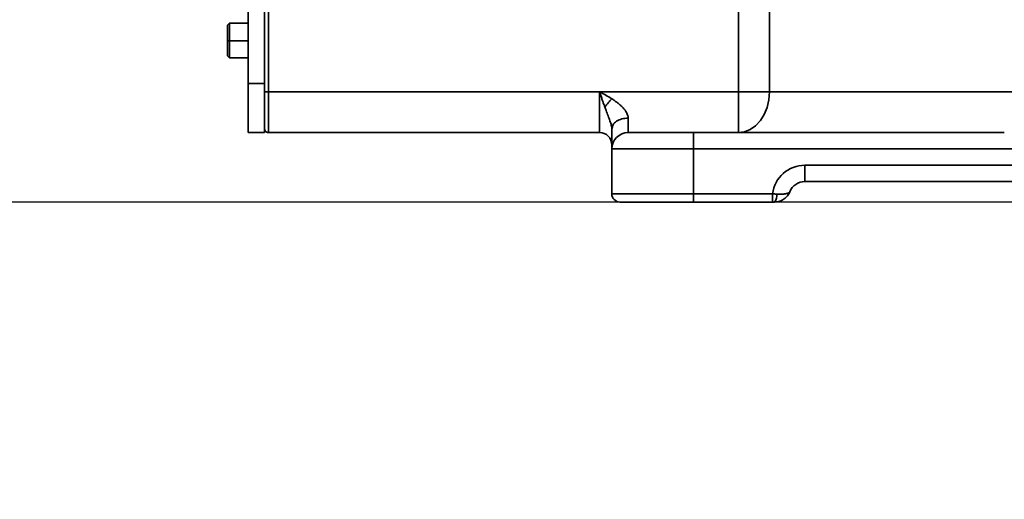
# Model space of a CAD drawing. Header units: millimetres. Extents: x 0 to 297, y 0 to 210.
# Tile 5 of 61: x 75 to 87, y 99 to 105. Entities that reach past the tile are written whole.
import ezdxf

# ---------------------------------------------------------------- set-up
doc = ezdxf.new("R2010")
doc.units = ezdxf.units.MM
doc.layers.add('尺寸线', color=6, linetype='Continuous')
doc.styles.add('SLDTEXTSTYLE1', font='TXT', dxfattribs={"width": 0.7})
doc.dimstyles.new('SLDDIMSTYLE2', dxfattribs={"dimtxt": 3.5, "dimasz": 2, "dimexe": 0, "dimexo": 0.0625, "dimgap": 0.875, "dimtad": 1, "dimlfac": 20, "dimrnd": 1e-09, "dimzin": 12, "dimdsep": 46, "dimtxsty": 'SLDTEXTSTYLE1', "dimsah": 1, "dimcen": 0.09, "dimadec": 0, "dimazin": 3, "dimtfac": 1, "dimtofl": 0, "dimtmove": 0, "dimatfit": 3, "dimfxl": 1, "dimfrac": 2, "dimtolj": 1, "dimtzin": 12, "dimarcsym": 0})
doc.dimstyles.new('SLDDIMSTYLE3', dxfattribs={"dimtxt": 3.5, "dimasz": 2, "dimexe": 0, "dimexo": 0.0625, "dimgap": 0.875, "dimtad": 1, "dimlfac": 20, "dimrnd": 1e-09, "dimzin": 4, "dimdsep": 46, "dimtxsty": 'SLDTEXTSTYLE1', "dimsah": 1, "dimcen": 0.09, "dimadec": 0, "dimazin": 1, "dimtfac": 1, "dimtofl": 0, "dimtmove": 0, "dimatfit": 3, "dimfxl": 1, "dimfrac": 2, "dimtolj": 1, "dimtzin": 12, "dimarcsym": 0})
doc.dimstyles.new('SLDDIMSTYLE4', dxfattribs={"dimtxt": 3.5, "dimasz": 2, "dimexe": 0, "dimexo": 0.0625, "dimgap": 0.875, "dimtad": 1, "dimlfac": 20, "dimrnd": 1e-09, "dimzin": 4, "dimdsep": 46, "dimtxsty": 'SLDTEXTSTYLE1', "dimsah": 1, "dimcen": 0.09, "dimadec": 0, "dimazin": 1, "dimtfac": 1, "dimtmove": 0, "dimatfit": 0, "dimfxl": 1, "dimfrac": 2, "dimtolj": 1, "dimtzin": 12, "dimarcsym": 0})

# ---------------------------------------------------------------- blocks, each defined once
blk = doc.blocks.new('_D_7')
at = {"layer": '尺寸线', "transparency": 16777216}
for p, q in [((92.351, 102.561), (31.439, 102.561)), ((32.439, 82.561), (32.439, 102.561)), ((114.151, 82.561), (31.439, 82.561))]:
    blk.add_line(p, q, dxfattribs=at)
for points in [[(32.439, 102.561), (32.089, 100.561), (32.789, 100.561)], [(32.439, 82.561), (32.789, 84.561), (32.089, 84.561)]]:
    blk.add_solid(points, dxfattribs=at)
at = {"layer": '尺寸线', "transparency": 16777216, "insert": (27.928, 89.506), "char_height": 3.5, "attachment_point": 1, "rotation": 90, "style": 'SLDTEXTSTYLE1'}
blk.add_mtext('400', dxfattribs=at)
blk = doc.blocks.new('_D_9')
at = {"layer": '尺寸线', "transparency": 16777216}
for p, q in [((45.901, 128.716), (45.901, 88.833)), ((88.401, 109.684), (88.401, 88.833)), ((45.901, 89.833), (88.401, 89.833))]:
    blk.add_line(p, q, dxfattribs=at)
for points in [[(45.901, 89.833), (47.901, 89.483), (47.901, 90.183)], [(88.401, 89.833), (86.401, 90.183), (86.401, 89.483)]]:
    blk.add_solid(points, dxfattribs=at)
at = {"layer": '尺寸线', "transparency": 16777216, "insert": (63.54, 94.345), "char_height": 3.5, "attachment_point": 1, "style": 'SLDTEXTSTYLE1'}
blk.add_mtext('850', dxfattribs=at)
blk = doc.blocks.new('_D_10')
at = {"layer": '尺寸线', "transparency": 16777216}
for p, q in [((44.901, 129.716), (31.439, 129.716)), ((32.439, 129.716), (32.439, 102.561)), ((81.901, 102.561), (31.439, 102.561))]:
    blk.add_line(p, q, dxfattribs=at)
for points in [[(32.439, 129.716), (32.089, 127.716), (32.789, 127.716)], [(32.439, 102.561), (32.789, 104.561), (32.089, 104.561)]]:
    blk.add_solid(points, dxfattribs=at)
at = {"layer": '尺寸线', "transparency": 16777216, "insert": (27.928, 106.702), "char_height": 3.5, "attachment_point": 1, "rotation": 90, "style": 'SLDTEXTSTYLE1'}
blk.add_mtext('543.10', dxfattribs=at)
blk = doc.blocks.new('_D_15')
at = {"layer": '尺寸线', "transparency": 16777216}
for p, q in [((64.803, 114.036), (64.803, 116.536)), ((81.426, 114.036), (63.803, 114.036)), ((64.803, 102.561), (64.803, 114.036)), ((81.901, 102.561), (63.803, 102.561)), ((64.803, 102.561), (64.803, 100.061))]:
    blk.add_line(p, q, dxfattribs=at)
for points in [[(64.803, 114.036), (65.153, 116.036), (64.453, 116.036)], [(64.803, 102.561), (64.453, 100.561), (65.153, 100.561)]]:
    blk.add_solid(points, dxfattribs=at)
at = {"layer": '尺寸线', "transparency": 16777216, "insert": (60.291, 101.371), "char_height": 3.5, "attachment_point": 1, "rotation": 90, "style": 'SLDTEXTSTYLE1'}
blk.add_mtext('229.50', dxfattribs=at)

msp = doc.modelspace()

# ---------------------------------------------------------------- linework, layer by layer
at = {"color": 7, "linetype": 'Continuous', "lineweight": 35}
for p, q in [((83.4495764, 113.454569), (83.4495764, 103.911424)), ((83.8289689, 113.454569), (83.8289689, 103.911424)), ((77.7006495, 112.8135728), (77.7006495, 103.911424)), ((77.4506495, 112.711424), (77.4506495, 104.011424)), ((77.6506495, 104.011424), (77.6506495, 112.711424)), ((77.2006495, 104.723924), (77.2256495, 104.748924)), ((77.2006495, 104.7239217), (77.2256495, 104.7489214)), ((77.2006495, 104.7239217), (77.2006495, 104.5354976)), ((77.4506495, 104.748924), (77.2256495, 104.748924)), ((77.2256495, 104.7489214), (77.2256495, 104.5353741)), ((77.2256495, 104.5353741), (77.2006495, 104.5354976)), ((77.2006495, 104.5354976), (77.2006495, 104.348924)), ((77.2256495, 104.5353741), (77.4506495, 104.5353741)), ((77.2256495, 104.5353741), (77.2256495, 104.323924)), ((77.2006495, 104.348924), (77.2256495, 104.323924)), ((77.2256495, 104.323924), (77.4506495, 104.323924)), ((77.4506495, 104.011424), (77.4506495, 103.411424)), ((77.4506495, 104.011424), (77.6506495, 104.011424)), ((77.6506495, 103.411424), (77.6506495, 104.011424)), ((77.7006495, 103.911424), (77.6506495, 103.911424)), ((77.7006495, 103.911424), (81.7506495, 103.911424)), ((77.7006495, 103.911424), (77.7006495, 103.411424)), ((81.7506495, 103.911424), (83.4495764, 103.911424)), ((81.7506495, 103.911424), (81.7506495, 103.411424)), ((83.4495764, 103.911424), (83.4495764, 103.411424)), ((83.4495764, 103.911424), (83.8289689, 103.911424)), ((83.8289689, 103.911424), (86.8321064, 103.911424)), ((77.4493995, 103.709403), (77.4506495, 103.709403)), ((77.4493995, 103.7049194), (77.4506495, 103.7049194)), ((77.4493995, 103.6895541), (77.4506495, 103.6895541)), ((77.4493995, 103.6850705), (77.4506495, 103.6850705)), ((82.1006495, 103.411424), (82.1006495, 103.5879445)), ((81.8984673, 103.4813897), (81.9013099, 103.4812368)), ((81.907418, 103.4805569), (81.9006495, 103.4585399)), ((81.9006495, 103.4585323), (81.9074165, 103.4805448)), ((77.6506495, 103.411424), (77.4506495, 103.411424)), ((77.7006495, 103.411424), (81.7506495, 103.411424)), ((81.9006495, 103.211424), (81.9006495, 103.4585323)), ((82.1006495, 103.411424), (82.9006495, 103.411424)), ((82.9006495, 103.211424), (82.9006495, 103.411424)), ((86.7019367, 103.411424), (82.9006495, 103.411424)), ((81.9006495, 102.661424), (81.9006495, 103.211424)), ((81.9006495, 103.211424), (82.9006495, 103.211424)), ((82.9006495, 102.661424), (82.9006495, 103.211424)), ((93.9006495, 103.211424), (82.9006495, 103.211424)), ((84.2633116, 103.011424), (92.5379874, 103.011424)), ((84.2633116, 103.011424), (84.2633116, 102.811424)), ((84.2633116, 102.811424), (92.5379874, 102.811424)), ((81.9006495, 102.661424), (82.9006495, 102.661424)), ((82.9006495, 102.661424), (83.8664489, 102.661424)), ((82.9006495, 102.661424), (82.9006495, 102.561424)), ((83.8664489, 102.661424), (83.8664489, 102.561424)), ((82.0006495, 102.561424), (82.9006495, 102.561424)), ((82.9006495, 102.561424), (83.8664489, 102.561424))]:
    msp.add_line(p, q, dxfattribs=at)
at = {"color": 7, "linetype": 'Continuous', "lineweight": 35, "flags": 128}
msp.add_lwpolyline([(83.4495764, 103.411424), (83.5235922, 103.4210314), (83.5947636, 103.4494842), (83.6603556, 103.4956892), (83.7178474, 103.5578706), (83.7650298, 103.6336389), (83.8000894, 103.7200823), (83.821679, 103.8138788), (83.8289689, 103.911424)], dxfattribs=at)
at = {"color": 7, "linetype": 'Continuous', "lineweight": 35}
for centre, radius, start, end in [((83.0280251, 102.7793315), 1.5372027, 137.17170264, 142.10653526), ((77.7006495, 103.461424), 0.05, 179.99999954, 270), ((81.7506495, 103.261424), 0.15, 0.00000005, 90), ((82.1006495, 103.211424), 0.2, 90, 180), ((84.2633116, 102.611424), 0.4, 90.00000001, 172.8192437), ((84.2633116, 102.611424), 0.2, 90.00000001, 157.97415731), ((82.0006495, 102.661424), 0.1, 180, 270), ((83.8053835, 102.6361514), 0.1147537, 319.3680111, 10.96226884)]:
    msp.add_arc(centre, radius, start, end, dxfattribs=at)
for points, knots in [([(81.9006497, 103.8243273), (81.8759347, 103.840127), (81.8509223, 103.854956), (81.8008332, 103.883663), (81.7757482, 103.8975387), (81.7506495, 103.911424)], [0, 0, 0, 0, 0.5, 0.5, 1, 1, 1, 1]), ([(81.7506495, 103.911424), (81.7525644, 103.9056545), (81.7565629, 103.8936076), (81.7628257, 103.8747986), (81.7695938, 103.8545246), (81.7768681, 103.8328537), (81.7858402, 103.8063667), (81.7984867, 103.7696078), (81.8087466, 103.7408315), (81.8149352, 103.723474)], [0, 0, 0, 0, 0.0911464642, 0.1903162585, 0.2973708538, 0.4120831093, 0.5341115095, 0.7189820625, 1, 1, 1, 1]), ([(82.100649, 103.5879456), (82.1006121, 103.5900498), (82.1005385, 103.5942469), (82.0999622, 103.6006222), (82.0990543, 103.6070171), (82.0977891, 103.6134272), (82.0961877, 103.6198393), (82.0927958, 103.6310232), (82.086177, 103.6473161), (82.0719454, 103.6732384), (82.0481164, 103.7051379), (82.0180181, 103.7359578), (81.9878338, 103.7622167), (81.9608153, 103.7833611), (81.9316149, 103.804209), (81.911093, 103.8175422), (81.9006497, 103.8243273)], [0, 0, 0, 0, 0.023889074, 0.0476497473, 0.0712959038, 0.0948404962, 0.1182954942, 0.1416666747, 0.2174002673, 0.2966975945, 0.4301789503, 0.5884755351, 0.6851804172, 0.7861662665, 0.8911834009, 1, 1, 1, 1]), ([(81.8299641, 103.6825002), (81.8386468, 103.6591813), (81.8471654, 103.6369185), (81.8633413, 103.5946124), (81.8710032, 103.5745535), (81.8844501, 103.5367168), (81.8902264, 103.5189237), (81.8983489, 103.4862294), (81.900645, 103.4713825), (81.9006485, 103.4585323)], [0, 0, 0, 0, 0.25, 0.25, 0.5, 0.5, 0.75, 0.75, 1, 1, 1, 1]), ([(81.9074165, 103.4805448), (81.9093977, 103.4898971), (81.9149456, 103.5160851), (81.9564354, 103.5520674), (82.021898, 103.5821341), (82.074399, 103.5860077), (82.1006495, 103.5879445)], [0, 0, 0, 0, 0.1562388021, 0.4374925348, 0.7187462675, 1, 1, 1, 1]), ([(83.892494, 102.561424), (83.9144836, 102.5614233), (83.9359487, 102.5650958), (83.9754073, 102.5782328), (83.9934327, 102.587658), (84.0251517, 102.6104749), (84.0388716, 102.6238578), (84.0618016, 102.6533226), (84.0710045, 102.6693728), (84.0779086, 102.686429)], [0, 0, 0, 0, 0.25, 0.25, 0.5, 0.5, 0.75, 0.75, 1, 1, 1, 1]), ([(84.0779086, 102.686429), (84.0774727, 102.6854876), (84.0765849, 102.68357), (84.0745789, 102.6809045), (84.0719736, 102.6783253), (84.0686555, 102.6758466), (84.0645727, 102.6734668), (84.0596566, 102.6711909), (84.0509934, 102.6679568), (84.0369568, 102.6642867), (84.0162414, 102.6607389), (83.9942391, 102.6583448), (83.9751703, 102.6571849), (83.9596511, 102.6567674), (83.9466934, 102.6567461), (83.9329259, 102.6570489), (83.922967, 102.6576691), (83.9180833, 102.6579732)], [0, 0, 0, 0, 0.0415417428, 0.0846150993, 0.1292655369, 0.1755359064, 0.2234414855, 0.2729930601, 0.3242123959, 0.4525467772, 0.5766089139, 0.6857308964, 0.7830973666, 0.8348541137, 0.8840956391, 0.9431619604, 1, 1, 1, 1])]:
    msp.add_open_spline(points, degree=3, knots=knots, dxfattribs=at)
for points in [[(81.8149352, 103.723474), (81.8199839, 103.7094943), (81.8250026, 103.6958253), (81.8299641, 103.6825002)], [(83.9180833, 102.6579732), (83.9005977, 102.6592238), (83.8832619, 102.6603735), (83.8664489, 102.661424)], [(82.0017149, 102.561424), (82.0022713, 102.561424), (82.0030453, 102.561424), (82.004044, 102.561424)], [(83.892494, 102.561424), (83.8836341, 102.561424), (83.8749436, 102.561424), (83.8664489, 102.561424)]]:
    msp.add_open_spline(points, degree=3, dxfattribs=at)

# ---------------------------------------------------------------- dimensions: what is measured, and where the dimension line sits
at = {"layer": '尺寸线'}
for base, p1, p2, dimstyle, picture, middle in [((32.439455, 102.561424), (45.9006495, 129.7163314), (82.9006495, 102.561424), 'SLDDIMSTYLE3', '_D_10', (32.439455, 112.8126277)), ((64.802622, 114.036424), (82.9006495, 102.561424), (82.4256495, 114.036424), 'SLDDIMSTYLE4', '_D_15', (64.802622, 107.4814057)), ((32.439455, 102.561424), (115.1506495, 82.561424), (93.3506495, 102.561424), 'SLDDIMSTYLE2', '_D_7', (32.439455, 92.5607867))]:
    dim = msp.add_linear_dim(base=base, p1=p1, p2=p2, angle=90, dimstyle=dimstyle, dxfattribs=at)
    dim.commit()
    dim.dimension.update_dxf_attribs({"geometry": picture, "text_midpoint": middle, "dimtype": 160})
dim = msp.add_linear_dim(base=(88.4006495, 89.8333367), p1=(45.9006495, 129.7163314), p2=(88.4006495, 110.6836874), dimstyle='SLDDIMSTYLE2', dxfattribs=at)
dim.commit()
dim.dimension.update_dxf_attribs({"geometry": '_D_9', "text_midpoint": (66.5948343, 89.8333367), "dimtype": 160})

doc.saveas('drawing.dxf')
